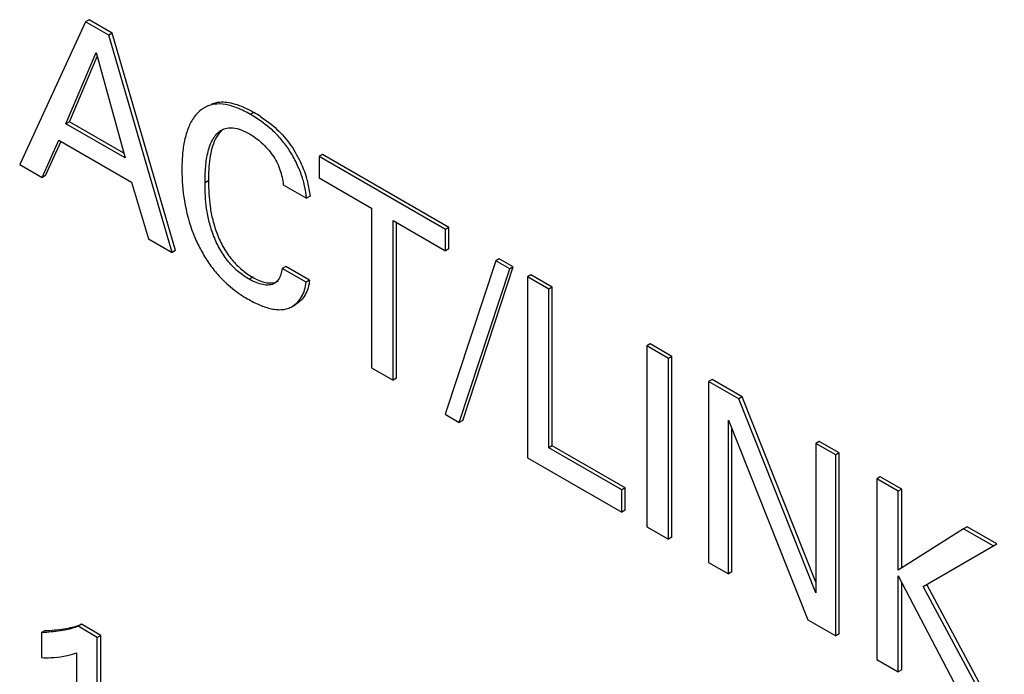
# Model space of a CAD drawing. Header units: inches. Extents: x 0 to 34, y 0 to 22.
# Tile 33 of 124: x 3.999 to 4.2, y 16.034 to 16.167. Entities that reach past the tile are written whole.
import ezdxf

# ---------------------------------------------------------------- set-up
doc = ezdxf.new("R2010")
doc.units = ezdxf.units.IN
doc.header["$LTSCALE"] = 1.87
doc.header["$MEASUREMENT"] = 0
doc.layers.get('0').update_dxf_attribs({"linetype": 'CONTINUOUS'})

msp = doc.modelspace()

# ---------------------------------------------------------------- linework, layer by layer
at = {"color": 7, "linetype": 'CONTINUOUS'}
for p, q in [((4.0128655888, 16.1668190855), (3.9994285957, 16.1377228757)), ((4.0135726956, 16.1672273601), (4.0128655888, 16.1668190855)), ((4.0175982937, 16.1640864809), (4.0128655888, 16.1668190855)), ((4.0183054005, 16.1644947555), (4.0135726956, 16.1672273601)), ((4.0183054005, 16.1644947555), (4.0175982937, 16.1640864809)), ((4.0305074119, 16.1197783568), (4.0175982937, 16.1640864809)), ((4.0312145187, 16.1201866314), (4.0183054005, 16.1644947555)), ((4.0088468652, 16.1460168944), (4.0150330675, 16.1605122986)), ((4.009553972, 16.146425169), (4.0152413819, 16.1597518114)), ((4.0150330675, 16.1605122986), (4.0209118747, 16.1390507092)), ((4.0377678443, 16.1496814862), (4.0370607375, 16.1492732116)), ((4.047164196, 16.1483417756), (4.0464570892, 16.147933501)), ((4.0486157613, 16.1474456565), (4.0507015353, 16.1459130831)), ((4.009553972, 16.146425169), (4.0088468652, 16.1460168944)), ((4.0209118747, 16.1390507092), (4.0088468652, 16.1460168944)), ((4.0206461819, 16.1400206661), (4.009553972, 16.146425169)), ((4.0039796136, 16.1350951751), (4.0074321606, 16.1426975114)), ((4.0046867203, 16.1355034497), (4.0078646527, 16.1425010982)), ((4.0074321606, 16.1426975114), (4.0222401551, 16.134147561)), ((4.0611712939, 16.1397445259), (4.0604641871, 16.1393362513)), ((4.0604641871, 16.1393362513), (4.0604641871, 16.134995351)), ((4.086234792, 16.1244566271), (4.0604641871, 16.1393362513)), ((4.0869418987, 16.1248649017), (4.0611712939, 16.1397445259)), ((3.9994285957, 16.1377228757), (4.0039796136, 16.1350951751)), ((4.0046867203, 16.1355034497), (4.0039796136, 16.1350951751)), ((4.0222401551, 16.134147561), (4.0256882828, 16.1225608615)), ((4.0379231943, 16.134380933), (4.0372160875, 16.1339726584)), ((4.0531750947, 16.1335896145), (4.0579082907, 16.1308567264)), ((4.0580345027, 16.1345201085), (4.0586153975, 16.131265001)), ((4.0604641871, 16.134995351), (4.0711626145, 16.1288182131)), ((4.0586153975, 16.131265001), (4.0579082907, 16.1308567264)), ((4.0711626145, 16.1288182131), (4.0711626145, 16.0963045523)), ((4.0755363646, 16.0937792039), (4.0755363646, 16.1262928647)), ((4.0755363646, 16.1262928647), (4.086234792, 16.1201157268)), ((4.0762434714, 16.0941874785), (4.0762434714, 16.1258845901)), ((4.0869418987, 16.1248649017), (4.086234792, 16.1244566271)), ((4.086234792, 16.1201157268), (4.086234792, 16.1244566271)), ((4.0869418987, 16.1205240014), (4.0869418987, 16.1248649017)), ((4.0256882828, 16.1225608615), (4.0305074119, 16.1197783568)), ((4.0312145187, 16.1201866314), (4.0305074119, 16.1197783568)), ((4.0869418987, 16.1205240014), (4.086234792, 16.1201157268)), ((4.0964824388, 16.1180804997), (4.0861385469, 16.0868383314)), ((4.0971895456, 16.1184887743), (4.0964824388, 16.1180804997)), ((4.099354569, 16.1164221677), (4.0964824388, 16.1180804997)), ((4.1000616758, 16.1168304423), (4.0971895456, 16.1184887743)), ((4.0536617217, 16.1169271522), (4.0529546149, 16.1165188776)), ((4.0578174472, 16.1137111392), (4.0529546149, 16.1165188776)), ((4.0585245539, 16.1141194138), (4.0536617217, 16.1169271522)), ((4.0890543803, 16.0851547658), (4.099354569, 16.1164221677)), ((4.089761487, 16.0855630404), (4.1000616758, 16.1168304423)), ((4.1000616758, 16.1168304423), (4.099354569, 16.1164221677)), ((4.1036394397, 16.1152239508), (4.1029323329, 16.1148156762)), ((4.1080176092, 16.1126960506), (4.1036394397, 16.1152239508)), ((4.0469437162, 16.1147318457), (4.0462366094, 16.1143235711)), ((4.0521178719, 16.1139369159), (4.0514107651, 16.1135286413)), ((4.0585245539, 16.1141194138), (4.0578174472, 16.1137111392)), ((4.1029323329, 16.1148156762), (4.1029323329, 16.0779611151)), ((4.1073105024, 16.112287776), (4.1029323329, 16.1148156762)), ((4.1080176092, 16.1126960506), (4.1073105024, 16.112287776)), ((4.1073105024, 16.0799736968), (4.1073105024, 16.112287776)), ((4.1080176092, 16.0803819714), (4.1080176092, 16.1126960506)), ((4.0549797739, 16.1087836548), (4.0556868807, 16.1091919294)), ((4.1279899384, 16.101164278), (4.1272828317, 16.1007560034)), ((4.13241132, 16.0986114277), (4.1279899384, 16.101164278)), ((4.1272828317, 16.1007560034), (4.1272828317, 16.0639014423)), ((4.1317042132, 16.0982031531), (4.1272828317, 16.1007560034)), ((4.13241132, 16.0986114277), (4.1317042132, 16.0982031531)), ((4.1317042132, 16.061348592), (4.1317042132, 16.0982031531)), ((4.13241132, 16.0617568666), (4.13241132, 16.0986114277)), ((4.0711626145, 16.0963045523), (4.0755363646, 16.0937792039)), ((4.0762434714, 16.0941874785), (4.0755363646, 16.0937792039)), ((4.1405877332, 16.0938904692), (4.1398806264, 16.0934821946)), ((4.1398806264, 16.0934821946), (4.1398806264, 16.0566276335)), ((4.1460231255, 16.0899355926), (4.1398806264, 16.0934821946)), ((4.1467302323, 16.0903438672), (4.1405877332, 16.0938904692)), ((4.1467302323, 16.0903438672), (4.1460231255, 16.0899355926)), ((4.1617184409, 16.0503974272), (4.1460231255, 16.0899355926)), ((4.1617184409, 16.0525869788), (4.1467302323, 16.0903438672)), ((4.0861385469, 16.0868383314), (4.0890543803, 16.0851547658)), ((4.089761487, 16.0855630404), (4.0890543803, 16.0851547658)), ((4.1439037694, 16.0543047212), (4.1439037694, 16.0855948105)), ((4.1439037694, 16.0855948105), (4.1601264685, 16.044937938)), ((4.1446108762, 16.0547129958), (4.1446108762, 16.0838226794)), ((4.1624255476, 16.0812815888), (4.1617184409, 16.0808733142)), ((4.1664923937, 16.0789334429), (4.1624255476, 16.0812815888)), ((4.1080176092, 16.0803819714), (4.1073105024, 16.0799736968)), ((4.1221661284, 16.0713962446), (4.1073105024, 16.0799736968)), ((4.1228732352, 16.0718045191), (4.1080176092, 16.0803819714)), ((4.1617184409, 16.0808733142), (4.1617184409, 16.0503974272)), ((4.1657852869, 16.0785251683), (4.1617184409, 16.0808733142)), ((4.1029323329, 16.0779611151), (4.1221661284, 16.0668557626)), ((4.1664923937, 16.0789334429), (4.1657852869, 16.0785251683)), ((4.1657852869, 16.0416706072), (4.1657852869, 16.0785251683)), ((4.1664923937, 16.0420788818), (4.1664923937, 16.0789334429)), ((4.1748794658, 16.0740908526), (4.174172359, 16.073682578)), ((4.174172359, 16.073682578), (4.174172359, 16.0368280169)), ((4.1785505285, 16.0711546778), (4.174172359, 16.073682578)), ((4.1792576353, 16.0715629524), (4.1748794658, 16.0740908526)), ((4.1228732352, 16.0718045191), (4.1221661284, 16.0713962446)), ((4.1221661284, 16.0668557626), (4.1221661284, 16.0713962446)), ((4.1228732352, 16.0672640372), (4.1228732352, 16.0718045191)), ((4.1792576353, 16.0715629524), (4.1785505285, 16.0711546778)), ((4.1785505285, 16.0550254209), (4.1785505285, 16.0711546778)), ((4.1792576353, 16.0554336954), (4.1792576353, 16.0715629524)), ((4.1228732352, 16.0672640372), (4.1221661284, 16.0668557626)), ((4.1272828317, 16.0639014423), (4.1317042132, 16.061348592)), ((4.1918573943, 16.0634714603), (4.1785505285, 16.0550254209)), ((4.192564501, 16.0638797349), (4.1918573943, 16.0634714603)), ((4.1979139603, 16.059974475), (4.1918573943, 16.0634714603)), ((4.198621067, 16.0603827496), (4.192564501, 16.0638797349)), ((4.13241132, 16.0617568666), (4.1317042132, 16.061348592)), ((4.1836333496, 16.051730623), (4.198621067, 16.0603827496)), ((4.1398806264, 16.0566276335), (4.1439037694, 16.0543047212)), ((4.1446108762, 16.0547129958), (4.1439037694, 16.0543047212)), ((4.1785505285, 16.0343001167), (4.1785505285, 16.0538517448)), ((4.1785505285, 16.0538517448), (4.1932720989, 16.0258000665)), ((4.1792576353, 16.0347083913), (4.1792576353, 16.052504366)), ((4.1994583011, 16.0222282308), (4.1836333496, 16.051730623)), ((4.2001654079, 16.0226365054), (4.1843404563, 16.0521388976)), ((4.1601264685, 16.044937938), (4.1657852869, 16.0416706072)), ((4.0120283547, 16.0440008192), (4.0113212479, 16.0435925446)), ((4.0152535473, 16.0413220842), (4.0113212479, 16.0435925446)), ((4.0159606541, 16.0417303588), (4.0120283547, 16.0440008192)), ((4.0046002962, 16.0427303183), (4.0038931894, 16.0423220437)), ((4.0038931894, 16.0423220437), (4.0038931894, 16.0372174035)), ((4.0159606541, 16.0417303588), (4.0152535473, 16.0413220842)), ((4.0152535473, 16.0060040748), (4.0152535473, 16.0413220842)), ((4.0159606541, 16.0064123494), (4.0159606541, 16.0417303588)), ((4.1664923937, 16.0420788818), (4.1657852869, 16.0416706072)), ((4.0110094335, 16.0382132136), (4.0110094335, 16.008454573)), ((4.174172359, 16.0368280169), (4.1785505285, 16.0343001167)), ((4.1792576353, 16.0347083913), (4.1785505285, 16.0343001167))]:
    msp.add_line(p, q, dxfattribs=at)
for centre, radius, start, end in [((4.0328105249, 16.1234674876), 0.0287186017, 56.6090821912, 60.0129682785), ((4.037631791, 16.1288801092), 0.0211679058, 15.4525984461, 17.0661191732), ((4.0583560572, 16.1318742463), 0.024885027, 226.6682444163, 236.0226689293), ((4.0498509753, 16.1158576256), 0.002803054, 303.8113922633, 319.9673139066), ((4.049777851, 16.1159198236), 0.002899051, 319.9556862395, 324.5974194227), ((4.0580965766, 16.1314779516), 0.0244113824, 236.0078854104, 239.9747852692)]:
    msp.add_arc(centre, radius, start, end, dxfattribs=at)
for points, knots in [([(4.0464570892, 16.147933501), (4.045630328, 16.1484108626), (4.0439910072, 16.1492326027), (4.0414971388, 16.1500122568), (4.0391075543, 16.1501349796), (4.0376730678, 16.1496267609), (4.0370607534, 16.1492732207)], [0, 0, 0, 0, 0.2888505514, 0.5527704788, 0.786072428, 1, 1, 1, 1]), ([(4.0386057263, 16.1500801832), (4.0389024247, 16.1501930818), (4.0395268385, 16.1503728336), (4.0406971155, 16.1505019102), (4.0421292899, 16.1503752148), (4.0444126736, 16.1497728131), (4.0460757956, 16.1489702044), (4.047164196, 16.1483417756)], [0, 0, 0, 0, 0.105781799, 0.2153065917, 0.3906301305, 0.5812089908, 1, 1, 1, 1]), ([(4.0350100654, 16.1473977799), (4.0345232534, 16.1467349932), (4.0337137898, 16.1451864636), (4.0329685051, 16.1425770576), (4.0325642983, 16.1396886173), (4.032488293, 16.1376810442), (4.032488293, 16.1366525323)], [0, 0, 0, 0, 0.2203558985, 0.4624246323, 0.7244037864, 1, 1, 1, 1]), ([(4.0370607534, 16.1492732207), (4.0368627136, 16.1491588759), (4.0360839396, 16.1486475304), (4.0354253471, 16.1479631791), (4.0350100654, 16.1473977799)], [0, 0, 0, 0, 0.2458386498, 1, 1, 1, 1]), ([(4.0579082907, 16.1308567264), (4.0578527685, 16.1316964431), (4.0575612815, 16.1334450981), (4.0567506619, 16.1360539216), (4.0555907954, 16.138659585), (4.0541378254, 16.1411183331), (4.0524135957, 16.1432940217), (4.0499414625, 16.1456833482), (4.0478647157, 16.1471207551), (4.0464570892, 16.147933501)], [0, 0, 0, 0, 0.1182259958, 0.2477339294, 0.382951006, 0.5180266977, 0.6479079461, 0.7716522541, 1, 1, 1, 1]), ([(4.0507015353, 16.1459130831), (4.0517817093, 16.1450286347), (4.0538683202, 16.142989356), (4.0554609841, 16.1405405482), (4.0561596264, 16.1392132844)], [0, 0, 0, 0, 0.4820725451, 1, 1, 1, 1]), ([(4.0372160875, 16.1339726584), (4.0372160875, 16.1350816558), (4.0372790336, 16.1372284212), (4.0376538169, 16.1398382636), (4.0382448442, 16.141722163), (4.0389957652, 16.1433043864), (4.0398734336, 16.1443272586), (4.0405878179, 16.1447397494)], [0, 0, 0, 0, 0.2843144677, 0.5501427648, 0.6728643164, 0.7885145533, 1, 1, 1, 1]), ([(4.040942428, 16.1449169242), (4.0407705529, 16.1447902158), (4.0400975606, 16.1442041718), (4.0395992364, 16.1434406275), (4.0392987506, 16.1428355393)], [0, 0, 0, 0, 0.2401605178, 1, 1, 1, 1]), ([(4.0405878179, 16.1447397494), (4.04091789, 16.1449303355), (4.0416778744, 16.1452154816), (4.0424849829, 16.1452181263), (4.0428946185, 16.145174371)], [0, 0, 0, 0, 0.48056894, 1, 1, 1, 1]), ([(4.0428946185, 16.145174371), (4.0434632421, 16.1451136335), (4.0446418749, 16.1448006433), (4.045730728, 16.1442722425), (4.0462793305, 16.1439554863)], [0, 0, 0, 0, 0.474437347, 1, 1, 1, 1]), ([(4.0462793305, 16.1439554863), (4.0471596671, 16.143447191), (4.0484282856, 16.1424910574), (4.0499432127, 16.1409762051), (4.0510023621, 16.1396566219), (4.0518885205, 16.1382174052), (4.0525259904, 16.1366835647), (4.0529414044, 16.1351331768), (4.0531116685, 16.134096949), (4.0531750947, 16.1335896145)], [0, 0, 0, 0, 0.2360545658, 0.3653766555, 0.4970608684, 0.6280527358, 0.756485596, 0.881273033, 1, 1, 1, 1]), ([(4.0392987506, 16.1428355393), (4.0390096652, 16.1422534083), (4.0385496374, 16.1409693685), (4.0380055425, 16.1381391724), (4.0379231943, 16.1359032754), (4.0379231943, 16.134380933)], [0, 0, 0, 0, 0.2259727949, 0.4707236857, 1, 1, 1, 1]), ([(4.0561596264, 16.1392132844), (4.0563354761, 16.1388792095), (4.056997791, 16.1375464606), (4.0575418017, 16.1361541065), (4.0578676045, 16.1350923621)], [0, 0, 0, 0, 0.2536931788, 1, 1, 1, 1]), ([(4.032488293, 16.1366525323), (4.032488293, 16.1345234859), (4.0328295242, 16.1300540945), (4.0340018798, 16.1257082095), (4.0348592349, 16.1235388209)], [0, 0, 0, 0, 0.4771820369, 1, 1, 1, 1]), ([(4.0462366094, 16.1143235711), (4.0454709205, 16.1147656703), (4.0439483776, 16.1158300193), (4.0418970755, 16.1178539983), (4.0402127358, 16.1203635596), (4.0389271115, 16.1231077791), (4.0380369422, 16.1259187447), (4.0373467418, 16.12952682), (4.0372160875, 16.1322221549), (4.0372160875, 16.1339726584)], [0, 0, 0, 0, 0.1170150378, 0.2446167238, 0.3791403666, 0.5147078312, 0.6444757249, 0.7683267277, 1, 1, 1, 1]), ([(4.0379231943, 16.134380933), (4.0379231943, 16.1326304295), (4.0380538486, 16.1299350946), (4.038744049, 16.1263270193), (4.0396342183, 16.1235160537), (4.0409198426, 16.1207718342), (4.0426041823, 16.1182622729), (4.0446554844, 16.1162382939), (4.0461780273, 16.1151739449), (4.0469437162, 16.1147318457)], [0, 0, 0, 0, 0.2316732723, 0.3555242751, 0.4852921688, 0.6208596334, 0.7553832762, 0.8829849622, 1, 1, 1, 1]), ([(4.0348592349, 16.1235388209), (4.0352240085, 16.1226158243), (4.0360454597, 16.1207961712), (4.0375281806, 16.1182099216), (4.0392589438, 16.1158336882), (4.0405893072, 16.1144244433), (4.0412794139, 16.1137730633)], [0, 0, 0, 0, 0.2528408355, 0.5077301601, 0.7582395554, 1, 1, 1, 1]), ([(4.0529546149, 16.1165188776), (4.0528862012, 16.1160979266), (4.0527080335, 16.1153038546), (4.0523639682, 16.1145541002), (4.0521408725, 16.1142403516)], [0, 0, 0, 0, 0.5255674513, 1, 1, 1, 1]), ([(4.0514107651, 16.1135286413), (4.0510850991, 16.1133287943), (4.0502755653, 16.1130919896), (4.0489692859, 16.1131947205), (4.0475910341, 16.1136174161), (4.0466871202, 16.1140634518), (4.0462366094, 16.1143235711)], [0, 0, 0, 0, 0.210419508, 0.4471359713, 0.7135193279, 1, 1, 1, 1]), ([(4.0469437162, 16.1147318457), (4.0473185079, 16.1145154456), (4.048074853, 16.1141328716), (4.0495327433, 16.1136154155), (4.0507035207, 16.1134805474), (4.0513939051, 16.1136438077)], [0, 0, 0, 0, 0.2787192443, 0.5431145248, 1, 1, 1, 1]), ([(4.0549797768, 16.1087836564), (4.0553679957, 16.1090078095), (4.0561004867, 16.1095810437), (4.0572890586, 16.1111583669), (4.05771755, 16.1126741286), (4.0578174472, 16.1137111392)], [0, 0, 0, 0, 0.22890627, 0.4680221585, 1, 1, 1, 1]), ([(4.0585245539, 16.1141194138), (4.0584246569, 16.1130824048), (4.0579961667, 16.1115666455), (4.0568075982, 16.1099893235), (4.0560751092, 16.109416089), (4.0556868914, 16.1091919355)], [0, 0, 0, 0, 0.5319778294, 0.7710937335, 1, 1, 1, 1]), ([(4.0458815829, 16.1103424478), (4.0466749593, 16.1098843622), (4.0482451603, 16.1090748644), (4.0502937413, 16.1083668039), (4.0518828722, 16.1081220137), (4.0529947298, 16.1081215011), (4.0540424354, 16.1083281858), (4.0546824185, 16.1086119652), (4.0549797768, 16.1087836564)], [0, 0, 0, 0, 0.2851442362, 0.5488168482, 0.6700091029, 0.7841596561, 0.8931275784, 1, 1, 1, 1]), ([(4.0113212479, 16.0435925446), (4.010173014, 16.0431359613), (4.008327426, 16.0427080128), (4.005824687, 16.0424208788), (4.0045405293, 16.0423388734), (4.0038931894, 16.0423220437)], [0, 0, 0, 0, 0.4901558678, 0.743133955, 1, 1, 1, 1]), ([(4.0046002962, 16.0427303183), (4.0052476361, 16.042747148), (4.0065317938, 16.0428291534), (4.0090345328, 16.0431162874), (4.0108801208, 16.0435442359), (4.0120283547, 16.0440008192)], [0, 0, 0, 0, 0.256866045, 0.5098441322, 1, 1, 1, 1]), ([(4.0038931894, 16.0372174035), (4.0045186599, 16.037194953), (4.0069180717, 16.0371871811), (4.0093537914, 16.0375664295), (4.0110094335, 16.0382132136)], [0, 0, 0, 0, 0.2604153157, 1, 1, 1, 1])]:
    msp.add_open_spline(points, degree=3, knots=knots, dxfattribs=at)

doc.saveas('drawing.dxf')
